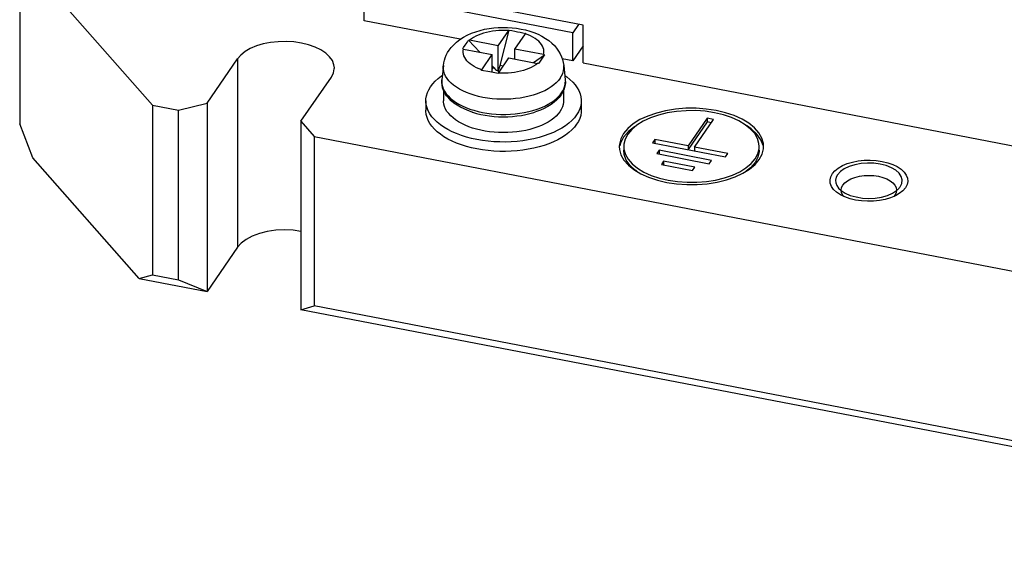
# Model space of a CAD drawing. Header units: millimetres. Extents: x -728 to -141, y -62 to 525.
# Tile 115 of 186: x -280 to -235, y 343 to 367. Entities that reach past the tile are written whole.
import ezdxf

# ---------------------------------------------------------------- set-up
doc = ezdxf.new("R2010")
doc.units = ezdxf.units.MM
doc.header["$LTSCALE"] = 23.1
doc.layers.add('R912005502_AM_0', color=7, linetype='CONTINUOUS')

msp = doc.modelspace()

# ---------------------------------------------------------------- linework, layer by layer
at = {"layer": 'R912005502_AM_0', "color": 7}
for p, q in [((-279.731, 370.219), (-273.754, 363.427)), ((-279.731, 370.219), (-279.731, 362.586)), ((-254.359, 367.022), (-264.696, 369.015)), ((-254.829, 366.688), (-264.226, 368.5)), ((-264.226, 367.228), (-264.226, 368.5)), ((-259.897, 366.393), (-264.226, 367.228)), ((-254.572, 367.063), (-254.829, 366.688)), ((-254.359, 365.325), (-254.359, 367.022)), ((-258.188, 366.099), (-257.718, 366.783)), ((-258.108, 365.21), (-257.702, 366.804)), ((-257.436, 365.954), (-256.966, 366.638)), ((-254.829, 365.416), (-254.829, 366.688)), ((-259.749, 366.026), (-259.681, 366.125)), ((-259.521, 366.355), (-259.022, 365.809)), ((-258.188, 366.099), (-259.478, 366.348)), ((-259.752, 365.949), (-258.461, 365.7)), ((-258.931, 365.017), (-258.461, 365.7)), ((-258.461, 364.9), (-258.461, 365.7)), ((-258.188, 364.955), (-258.188, 366.099)), ((-256.146, 365.705), (-257.436, 365.954)), ((-257.436, 365.503), (-257.436, 365.954)), ((-256.602, 365.342), (-256.103, 365.696)), ((-256.103, 365.696), (-256.149, 365.628)), ((-254.359, 366.1), (-254.829, 365.416)), ((-271.298, 363.517), (-269.93, 365.509)), ((-269.93, 365.509), (-269.93, 357.028)), ((-258.179, 364.872), (-257.71, 365.555)), ((-257.71, 365.555), (-256.419, 365.307)), ((-256.329, 365.366), (-256.376, 365.297)), ((-256.149, 365.628), (-256.329, 365.366)), ((-254.829, 365.416), (-255.303, 365.507)), ((-254.359, 365.325), (-217.611, 358.238)), ((-260.659, 365.209), (-260.725, 364.566)), ((-258.571, 364.921), (-258.947, 364.993)), ((-258.195, 364.848), (-258.571, 364.921)), ((-258.461, 365.194), (-258.408, 365.136)), ((-258.408, 365.136), (-258.461, 365.058)), ((-258.158, 364.903), (-258.188, 364.955)), ((-257.966, 365.183), (-258.108, 365.21)), ((-255.238, 365.209), (-255.172, 364.566)), ((-267.069, 362.702), (-265.701, 364.693)), ((-260.725, 364.566), (-260.73, 364.499)), ((-260.649, 364.086), (-260.649, 363.622)), ((-255.398, 363.898), (-255.335, 363.981)), ((-255.29, 364), (-255.358, 363.889)), ((-255.335, 363.981), (-255.283, 364.066)), ((-255.237, 364.112), (-255.29, 364)), ((-255.249, 364.088), (-255.249, 363.622)), ((-272.58, 363.2), (-271.298, 363.517)), ((-271.298, 363.517), (-271.298, 355.037)), ((-261.449, 363.622), (-261.449, 363.198)), ((-254.449, 363.622), (-254.449, 363.198)), ((-273.754, 363.427), (-272.58, 363.2)), ((-273.754, 363.427), (-273.754, 355.794)), ((-272.58, 355.568), (-272.58, 363.2)), ((-279.133, 361.059), (-279.731, 362.586)), ((-267.069, 362.702), (-266.472, 362.022)), ((-267.069, 362.702), (-267.069, 354.221)), ((-248.777, 362.839), (-249.632, 361.594)), ((-248.777, 362.669), (-249.632, 361.425)), ((-249.35, 361.54), (-248.495, 362.785)), ((-248.495, 362.785), (-248.777, 362.839)), ((-248.777, 362.839), (-248.777, 362.669)), ((-248.598, 362.635), (-248.777, 362.669)), ((-259.16, 362.344), (-259.342, 362.397)), ((-256.58, 362.389), (-256.762, 362.337)), ((-256.406, 362.448), (-256.58, 362.389)), ((-252.33, 362.235), (-252.545, 361.986)), ((-252.177, 362.332), (-252.357, 362.12)), ((-252.052, 362.458), (-252.33, 362.235)), ((-266.472, 362.022), (-210.56, 351.239)), ((-266.472, 362.022), (-266.472, 354.39)), ((-252.682, 361.723), (-252.708, 361.603)), ((-252.545, 361.986), (-252.682, 361.723)), ((-251.136, 361.884), (-251.238, 361.735)), ((-251.238, 361.735), (-247.95, 361.1)), ((-249.632, 361.594), (-251.136, 361.884)), ((-251.136, 361.884), (-251.136, 361.715)), ((-246.266, 361.607), (-246.367, 361.872)), ((-246.242, 361.567), (-246.252, 361.703)), ((-252.735, 361.676), (-252.741, 361.567)), ((-252.741, 361.567), (-252.731, 361.431)), ((-252.535, 361.669), (-252.541, 361.567)), ((-250.94, 361.395), (-251.042, 361.246)), ((-248.59, 360.942), (-250.94, 361.395)), ((-250.94, 361.395), (-250.94, 361.226)), ((-249.632, 361.594), (-249.632, 361.425)), ((-247.847, 361.25), (-249.35, 361.54)), ((-249.35, 361.54), (-249.35, 361.37)), ((-247.95, 361.1), (-247.847, 361.25)), ((-246.31, 361.217), (-246.248, 361.458)), ((-246.248, 361.458), (-246.242, 361.567)), ((-274.352, 355.626), (-279.133, 361.059)), ((-251.042, 361.246), (-248.693, 360.793)), ((-250.743, 360.906), (-250.846, 360.757)), ((-249.334, 360.634), (-250.743, 360.906)), ((-250.743, 360.906), (-250.743, 360.737)), ((-248.693, 360.793), (-248.59, 360.942)), ((-246.625, 360.845), (-246.827, 360.611)), ((-246.629, 360.752), (-246.437, 360.978)), ((-246.497, 361.092), (-246.625, 360.845)), ((-246.437, 360.978), (-246.31, 361.217)), ((-250.846, 360.757), (-249.436, 360.485)), ((-249.436, 360.485), (-249.334, 360.634)), ((-246.827, 360.611), (-247.027, 360.451)), ((-246.874, 360.546), (-246.629, 360.752)), ((-242.735, 359.487), (-242.754, 359.602)), ((-240.273, 359.487), (-240.329, 359.376)), ((-240.254, 359.602), (-240.273, 359.487)), ((-239.975, 359.575), (-240.138, 359.447)), ((-239.86, 359.709), (-239.975, 359.575)), ((-239.786, 359.851), (-239.86, 359.709)), ((-240.329, 359.376), (-240.379, 359.32)), ((-240.138, 359.447), (-240.311, 359.348)), ((-269.93, 357.028), (-271.298, 355.037)), ((-274.352, 355.626), (-273.754, 355.794)), ((-274.352, 355.626), (-271.298, 355.037)), ((-273.754, 355.794), (-272.58, 355.568)), ((-272.58, 355.568), (-271.298, 355.037)), ((-267.069, 354.221), (-266.472, 354.39)), ((-209.278, 343.075), (-267.069, 354.221)), ((-210.56, 343.606), (-266.472, 354.39))]:
    msp.add_line(p, q, dxfattribs=at)
for points in [[(-260.399, 365.903), (-260.305, 366.027), (-260.194, 366.148), (-260.064, 366.268), (-259.917, 366.38), (-259.755, 366.485), (-259.58, 366.579), (-259.394, 366.662), (-259.201, 366.733), (-259.004, 366.792), (-258.803, 366.84), (-258.599, 366.877), (-258.393, 366.904), (-258.187, 366.921), (-257.98, 366.927), (-257.774, 366.924), (-257.568, 366.91), (-257.364, 366.887), (-257.163, 366.854), (-256.964, 366.81), (-256.769, 366.756), (-256.579, 366.692), (-256.397, 366.616), (-256.222, 366.53), (-256.059, 366.434), (-255.912, 366.33), (-255.779, 366.221), (-255.662, 366.106), (-255.56, 365.987), (-255.472, 365.862), (-255.398, 365.735), (-255.339, 365.608), (-255.293, 365.479), (-255.259, 365.346), (-255.238, 365.209)], [(-257.718, 366.783), (-257.864, 366.789), (-258.01, 366.79), (-258.156, 366.784), (-258.301, 366.772), (-258.443, 366.754), (-258.582, 366.73), (-258.717, 366.7), (-258.847, 366.665), (-258.971, 366.624), (-259.089, 366.577), (-259.199, 366.526), (-259.301, 366.471), (-259.394, 366.411), (-259.478, 366.348)], [(-257.718, 366.783), (-257.714, 366.788), (-257.71, 366.794), (-257.706, 366.799), (-257.702, 366.804)], [(-257.702, 366.804), (-257.574, 366.781), (-257.448, 366.757), (-257.326, 366.734), (-257.204, 366.71), (-257.079, 366.685), (-256.951, 366.659)], [(-256.951, 366.659), (-256.954, 366.654), (-256.958, 366.649), (-256.962, 366.643), (-256.966, 366.638)], [(-256.146, 365.705), (-256.133, 365.782), (-256.132, 365.86), (-256.143, 365.937), (-256.165, 366.014), (-256.199, 366.089), (-256.245, 366.163), (-256.301, 366.234), (-256.368, 366.303), (-256.446, 366.369), (-256.533, 366.431), (-256.629, 366.49), (-256.734, 366.544), (-256.846, 366.593), (-256.966, 366.638)], [(-265.566, 365.101), (-265.583, 365.246), (-265.653, 365.43), (-265.777, 365.605), (-265.95, 365.768), (-266.17, 365.914), (-266.43, 366.041), (-266.725, 366.144), (-267.046, 366.222), (-267.386, 366.271), (-267.737, 366.293), (-268.09, 366.284), (-268.436, 366.247), (-268.766, 366.181), (-269.074, 366.09), (-269.35, 365.973), (-269.588, 365.835), (-269.781, 365.681), (-269.93, 365.509)], [(-259.681, 366.125), (-259.592, 366.254), (-259.569, 366.288), (-259.545, 366.321), (-259.521, 366.355)], [(-259.521, 366.355), (-259.511, 366.353), (-259.5, 366.352), (-259.489, 366.35), (-259.478, 366.348)], [(-260.659, 365.209), (-260.642, 365.327), (-260.614, 365.445), (-260.577, 365.561), (-260.528, 365.677), (-260.469, 365.791), (-260.399, 365.903)], [(-259.795, 365.957), (-259.772, 365.992), (-259.749, 366.026)], [(-259.752, 365.949), (-259.763, 365.951), (-259.774, 365.953), (-259.784, 365.955), (-259.795, 365.957)], [(-258.931, 365.017), (-259.051, 365.061), (-259.164, 365.111), (-259.268, 365.165), (-259.365, 365.223), (-259.452, 365.285), (-259.529, 365.351), (-259.596, 365.42), (-259.653, 365.491), (-259.698, 365.565), (-259.732, 365.641), (-259.755, 365.717), (-259.765, 365.795), (-259.765, 365.872), (-259.752, 365.949)], [(-256.146, 365.705), (-256.134, 365.703), (-256.124, 365.7), (-256.113, 365.698), (-256.103, 365.696)], [(-256.419, 365.307), (-256.503, 365.243), (-256.596, 365.183), (-256.699, 365.128), (-256.809, 365.077), (-256.926, 365.031), (-257.05, 364.99), (-257.18, 364.954), (-257.315, 364.924), (-257.455, 364.9), (-257.597, 364.882), (-257.741, 364.87), (-257.887, 364.864), (-258.033, 364.865), (-258.179, 364.872)], [(-256.376, 365.297), (-256.387, 365.3), (-256.397, 365.302), (-256.408, 365.304), (-256.419, 365.307)], [(-265.701, 364.693), (-265.606, 364.876), (-265.567, 365.06), (-265.566, 365.101)], [(-255.398, 364.638), (-255.479, 364.534), (-255.575, 364.433), (-255.685, 364.336), (-255.81, 364.245), (-255.947, 364.159), (-256.097, 364.078), (-256.259, 364.005), (-256.431, 363.938), (-256.612, 363.878), (-256.802, 363.827), (-256.998, 363.783), (-257.2, 363.748), (-257.407, 363.721), (-257.618, 363.703), (-257.83, 363.693), (-258.043, 363.693), (-258.256, 363.701), (-258.467, 363.718), (-258.674, 363.744), (-258.877, 363.779), (-259.074, 363.821), (-259.265, 363.872), (-259.447, 363.931), (-259.62, 363.997), (-259.782, 364.07), (-259.934, 364.149), (-260.073, 364.235), (-260.199, 364.326), (-260.311, 364.422), (-260.409, 364.522), (-260.491, 364.627), (-260.558, 364.734), (-260.609, 364.844), (-260.643, 364.955), (-260.66, 365.068), (-260.661, 365.181), (-260.659, 365.209)], [(-258.947, 364.993), (-258.943, 364.999), (-258.939, 365.005), (-258.935, 365.011), (-258.931, 365.017)], [(-258.408, 365.136), (-258.375, 365.102), (-258.341, 365.069), (-258.305, 365.038), (-258.267, 365.009), (-258.228, 364.981), (-258.188, 364.955)], [(-258.179, 364.872), (-258.183, 364.866), (-258.187, 364.86), (-258.191, 364.854), (-258.195, 364.848)], [(-258.188, 364.955), (-258.173, 364.995), (-258.159, 365.035), (-258.145, 365.077), (-258.132, 365.121), (-258.12, 365.165), (-258.108, 365.21)], [(-255.398, 364.638), (-255.333, 364.746), (-255.284, 364.856), (-255.252, 364.968), (-255.236, 365.08), (-255.237, 365.193), (-255.238, 365.209)], [(-261.238, 364.256), (-261.139, 364.385), (-261.022, 364.509), (-260.889, 364.628), (-260.739, 364.742), (-260.705, 364.764)], [(-260.647, 364.081), (-260.691, 364.201), (-260.719, 364.323), (-260.73, 364.445), (-260.725, 364.566)], [(-260.73, 364.499), (-260.723, 364.387), (-260.701, 364.274), (-260.662, 364.161)], [(-255.283, 364.066), (-255.237, 364.158), (-255.201, 364.257), (-255.177, 364.362), (-255.168, 364.471)], [(-255.172, 364.566), (-255.167, 364.452), (-255.176, 364.339), (-255.2, 364.225), (-255.237, 364.112)], [(-255.192, 364.763), (-255.107, 364.705), (-254.962, 364.589), (-254.834, 364.468), (-254.724, 364.343), (-254.631, 364.213), (-254.557, 364.08), (-254.502, 363.944), (-254.466, 363.807), (-254.45, 363.668), (-254.449, 363.622)], [(-261.449, 363.622), (-261.444, 363.715), (-261.421, 363.853), (-261.379, 363.99), (-261.318, 364.124), (-261.238, 364.256)], [(-260.662, 364.161), (-260.606, 364.051), (-260.535, 363.943), (-260.449, 363.84), (-260.348, 363.74), (-260.234, 363.645), (-260.105, 363.555), (-259.964, 363.47), (-259.811, 363.39), (-259.647, 363.318), (-259.472, 363.252)], [(-259.361, 363.114), (-259.551, 363.182), (-259.725, 363.256), (-259.889, 363.338), (-260.041, 363.427), (-260.181, 363.523), (-260.306, 363.626), (-260.416, 363.735), (-260.51, 363.847), (-260.587, 363.963), (-260.647, 364.081)], [(-254.66, 362.988), (-254.759, 362.859), (-254.875, 362.735), (-255.009, 362.616), (-255.159, 362.502), (-255.324, 362.395), (-255.505, 362.294), (-255.699, 362.201), (-255.906, 362.116), (-256.124, 362.04), (-256.352, 361.972), (-256.589, 361.913), (-256.834, 361.864), (-257.085, 361.825), (-257.341, 361.796), (-257.6, 361.777), (-257.861, 361.768), (-258.123, 361.77), (-258.384, 361.782), (-258.642, 361.804), (-258.897, 361.837), (-259.146, 361.879), (-259.388, 361.932), (-259.623, 361.993), (-259.848, 362.064), (-260.062, 362.144), (-260.265, 362.232), (-260.454, 362.327), (-260.63, 362.43), (-260.79, 362.539), (-260.935, 362.655), (-261.063, 362.776), (-261.174, 362.902), (-261.266, 363.031), (-261.34, 363.164), (-261.395, 363.3), (-261.431, 363.437), (-261.448, 363.576), (-261.449, 363.622)], [(-259.342, 362.397), (-259.515, 362.457), (-259.679, 362.524), (-259.832, 362.597), (-259.975, 362.677), (-260.106, 362.762), (-260.224, 362.852), (-260.328, 362.946), (-260.419, 363.045), (-260.495, 363.147), (-260.557, 363.252), (-260.603, 363.359), (-260.633, 363.467), (-260.647, 363.577), (-260.649, 363.622)], [(-259.472, 363.252), (-259.289, 363.194), (-259.098, 363.143), (-258.9, 363.1), (-258.697, 363.066), (-258.489, 363.039), (-258.278, 363.022), (-258.065, 363.013), (-257.851, 363.012), (-257.637, 363.021), (-257.426, 363.038), (-257.218, 363.063), (-257.015, 363.097), (-256.817, 363.139), (-256.625, 363.189), (-256.44, 363.247), (-256.264, 363.313), (-256.097, 363.385), (-255.943, 363.464), (-255.802, 363.548), (-255.677, 363.635), (-255.568, 363.724), (-255.475, 363.812), (-255.398, 363.898)], [(-255.358, 363.889), (-255.446, 363.774), (-255.551, 363.664), (-255.672, 363.558), (-255.807, 363.459), (-255.956, 363.366), (-256.118, 363.281), (-256.29, 363.204), (-256.472, 363.136), (-256.535, 363.114)], [(-255.249, 363.622), (-255.251, 363.562), (-255.268, 363.452), (-255.3, 363.344), (-255.348, 363.237), (-255.411, 363.133), (-255.49, 363.031), (-255.582, 362.933), (-255.689, 362.839), (-255.809, 362.75), (-255.941, 362.665), (-256.085, 362.587), (-256.241, 362.514), (-256.406, 362.448)], [(-254.449, 363.622), (-254.453, 363.53), (-254.476, 363.392), (-254.518, 363.255), (-254.579, 363.12), (-254.66, 362.988)], [(-254.66, 362.564), (-254.759, 362.435), (-254.875, 362.311), (-255.009, 362.192), (-255.159, 362.078), (-255.324, 361.971), (-255.505, 361.87), (-255.699, 361.777), (-255.906, 361.692), (-256.124, 361.616), (-256.352, 361.548), (-256.589, 361.489), (-256.834, 361.44), (-257.085, 361.401), (-257.341, 361.372), (-257.6, 361.353), (-257.861, 361.344), (-258.123, 361.346), (-258.384, 361.358), (-258.642, 361.38), (-258.897, 361.413), (-259.146, 361.455), (-259.388, 361.508), (-259.623, 361.569), (-259.848, 361.64), (-260.062, 361.72), (-260.265, 361.808), (-260.454, 361.903), (-260.63, 362.006), (-260.79, 362.115), (-260.935, 362.231), (-261.063, 362.352), (-261.174, 362.478), (-261.266, 362.607), (-261.34, 362.74), (-261.395, 362.876), (-261.431, 363.013), (-261.448, 363.152), (-261.449, 363.198)], [(-259.361, 363.114), (-259.342, 363.108), (-259.16, 363.055), (-258.972, 363.009), (-258.778, 362.972), (-258.578, 362.942), (-258.375, 362.921), (-258.17, 362.907), (-257.963, 362.903), (-257.756, 362.906), (-257.55, 362.918), (-257.347, 362.939), (-257.147, 362.967), (-256.952, 363.004), (-256.763, 363.048), (-256.58, 363.1), (-256.535, 363.114)], [(-254.449, 363.198), (-254.453, 363.106), (-254.476, 362.968), (-254.518, 362.831), (-254.579, 362.696), (-254.66, 362.564)], [(-246.252, 361.703), (-246.321, 361.946), (-246.456, 362.182), (-246.651, 362.404), (-246.906, 362.61), (-247.212, 362.794), (-247.565, 362.954), (-247.957, 363.085), (-248.38, 363.185), (-248.826, 363.253), (-249.285, 363.285), (-249.749, 363.284), (-250.207, 363.247), (-250.651, 363.176), (-251.071, 363.072), (-251.46, 362.937), (-251.807, 362.775), (-252.109, 362.588), (-252.353, 362.382), (-252.545, 362.156)], [(-246.442, 361.567), (-246.451, 361.695), (-246.516, 361.923), (-246.643, 362.144), (-246.826, 362.353), (-247.065, 362.546), (-247.352, 362.719), (-247.683, 362.868), (-248.051, 362.992), (-248.448, 363.086), (-248.867, 363.149), (-249.298, 363.18), (-249.733, 363.178), (-250.163, 363.143), (-250.58, 363.077), (-250.974, 362.979), (-251.339, 362.853), (-251.665, 362.701), (-251.948, 362.525), (-252.177, 362.332)], [(-258.777, 362.26), (-258.972, 362.298), (-259.16, 362.344)], [(-257.55, 362.207), (-257.756, 362.195), (-257.963, 362.191), (-258.17, 362.196), (-258.375, 362.209), (-258.578, 362.231), (-258.777, 362.26)], [(-257.147, 362.256), (-257.347, 362.227), (-257.55, 362.207)], [(-256.762, 362.337), (-256.952, 362.293), (-257.147, 362.256)], [(-252.545, 362.156), (-252.673, 361.917), (-252.735, 361.676)], [(-246.367, 361.872), (-246.547, 362.125), (-246.797, 362.36), (-247.013, 362.504)], [(-252.357, 362.12), (-252.477, 361.896), (-252.535, 361.669)], [(-252.731, 361.431), (-252.662, 361.188), (-252.527, 360.952)], [(-252.541, 361.567), (-252.531, 361.439), (-252.466, 361.211), (-252.34, 360.99), (-252.157, 360.781), (-251.918, 360.588), (-251.631, 360.415), (-251.299, 360.266), (-250.932, 360.142), (-250.534, 360.048), (-250.116, 359.985), (-249.685, 359.954), (-249.25, 359.956), (-248.82, 359.991), (-248.403, 360.057), (-248.009, 360.155), (-247.644, 360.281), (-247.318, 360.433), (-247.035, 360.609), (-246.805, 360.802), (-246.625, 361.014)], [(-251.955, 360.45), (-252.02, 360.494), (-252.255, 360.714), (-252.423, 360.952), (-252.518, 361.2), (-252.541, 361.397)], [(-246.625, 361.014), (-246.506, 361.238), (-246.448, 361.464), (-246.442, 361.567)], [(-246.442, 361.397), (-246.443, 361.341), (-246.497, 361.092)], [(-252.527, 360.952), (-252.331, 360.73), (-252.077, 360.524), (-251.771, 360.34), (-251.418, 360.18), (-251.026, 360.049), (-250.603, 359.949), (-250.157, 359.881), (-249.697, 359.849), (-249.234, 359.85), (-248.776, 359.887), (-248.332, 359.958), (-247.912, 360.062), (-247.523, 360.197), (-247.176, 360.359), (-246.874, 360.546)], [(-240.094, 359.755), (-240.022, 359.905), (-240.005, 360.06), (-240.046, 360.213), (-240.145, 360.362), (-240.294, 360.496), (-240.489, 360.612), (-240.723, 360.705), (-240.991, 360.773), (-241.275, 360.812), (-241.567, 360.821), (-241.857, 360.799), (-242.138, 360.747), (-242.39, 360.668), (-242.608, 360.564), (-242.784, 360.441), (-242.914, 360.298)], [(-242.697, 360.704), (-242.483, 360.795), (-242.244, 360.867), (-241.986, 360.918), (-241.717, 360.947), (-241.443, 360.953), (-241.17, 360.937), (-240.905, 360.898), (-240.656, 360.837), (-240.427, 360.757), (-240.224, 360.659), (-240.053, 360.545), (-239.918, 360.418), (-239.822, 360.282), (-239.767, 360.139)], [(-243.148, 360.344), (-243.033, 360.477), (-242.883, 360.597), (-242.697, 360.704)], [(-243.241, 359.914), (-243.253, 360.059), (-243.222, 360.202), (-243.148, 360.344)], [(-242.914, 360.298), (-242.975, 360.181), (-243.003, 360.057), (-242.993, 359.932), (-242.947, 359.81), (-242.868, 359.696), (-242.751, 359.585)], [(-242.679, 359.829), (-242.587, 359.934), (-242.462, 360.028), (-242.308, 360.11), (-242.129, 360.176), (-241.931, 360.225), (-241.721, 360.255), (-241.504, 360.265), (-241.287, 360.255), (-241.076, 360.225), (-240.879, 360.176), (-240.701, 360.11), (-240.547, 360.028)], [(-240.547, 360.028), (-240.422, 359.934), (-240.329, 359.829), (-240.273, 359.717), (-240.254, 359.602)], [(-239.767, 360.139), (-239.755, 359.994), (-239.786, 359.851)], [(-243.09, 359.635), (-243.186, 359.771), (-243.241, 359.914)], [(-242.87, 359.447), (-242.955, 359.508), (-243.09, 359.635)], [(-242.754, 359.602), (-242.735, 359.718), (-242.679, 359.829)], [(-242.751, 359.585), (-242.566, 359.465), (-242.34, 359.366), (-242.082, 359.293), (-241.797, 359.247), (-241.506, 359.232), (-241.214, 359.247), (-240.934, 359.291), (-240.671, 359.365), (-240.445, 359.464), (-240.257, 359.585)], [(-242.628, 359.318), (-242.679, 359.376), (-242.735, 359.487)], [(-240.257, 359.585), (-240.226, 359.611), (-240.196, 359.637), (-240.167, 359.666), (-240.142, 359.694), (-240.117, 359.724), (-240.094, 359.755)], [(-242.581, 359.296), (-242.784, 359.394), (-242.87, 359.447)], [(-240.311, 359.348), (-240.525, 359.258), (-240.764, 359.186), (-241.022, 359.135), (-241.291, 359.106), (-241.565, 359.1), (-241.838, 359.116), (-242.103, 359.155), (-242.352, 359.216), (-242.581, 359.296)], [(-267.069, 357.744), (-267.425, 357.795), (-267.815, 357.812), (-268.206, 357.795), (-268.585, 357.741), (-268.94, 357.653), (-269.261, 357.534), (-269.539, 357.387), (-269.76, 357.219), (-269.93, 357.028)]]:
    msp.add_lwpolyline(points, dxfattribs=at)

doc.saveas('drawing.dxf')
